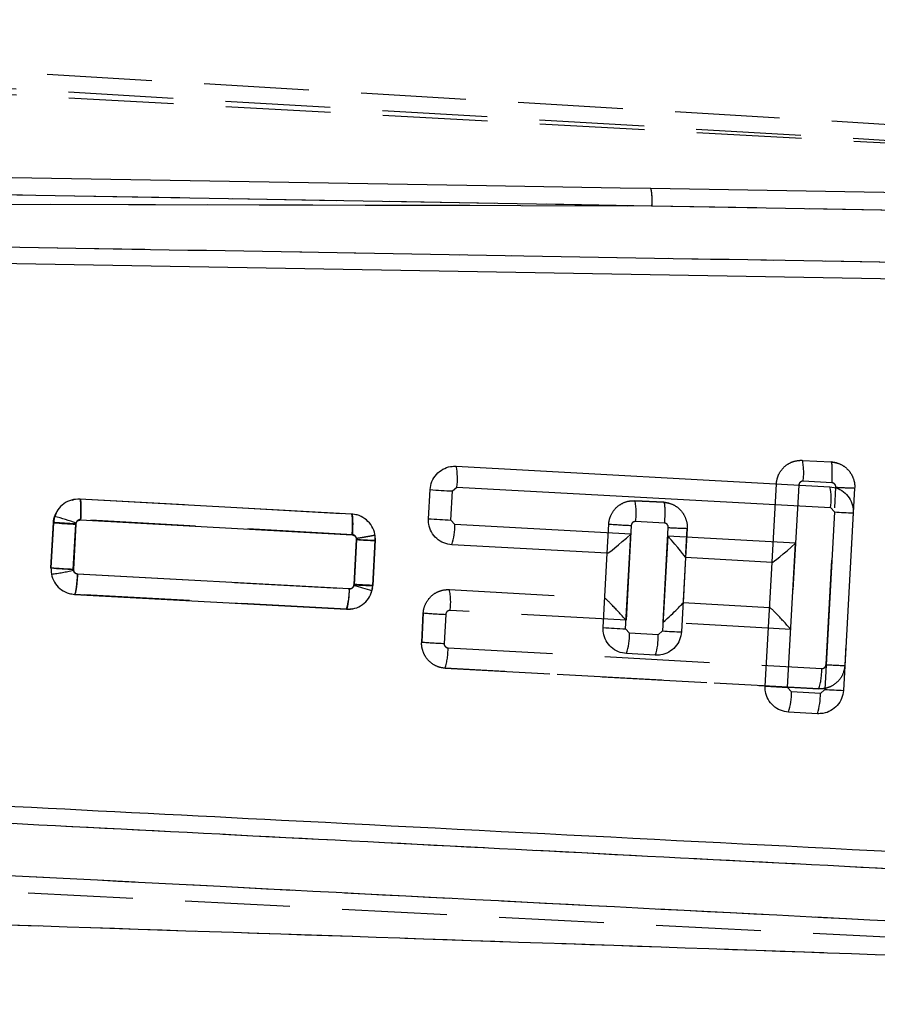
# Model space of a CAD drawing. Extents: x 33 to 408, y 78 to 258.
# Tile 16 of 24: x 172 to 182, y 233 to 245. Entities that reach past the tile are written whole.
import ezdxf

# ---------------------------------------------------------------- set-up
doc = ezdxf.new("R2010")
doc.units = 0
doc.linetypes.add('HIDDEN', pattern=[1.905, 1.27, -0.635])
doc.layers.get('0').update_dxf_attribs({"linetype": 'CONTINUOUS'})
doc.layers.add('FORMATO', color=179, linetype='CONTINUOUS')
doc.styles.add('SLDTEXTSTYLE0', font='TXT', dxfattribs={"width": 0.75})
doc.dimstyles.new('SLDDIMSTYLE1', dxfattribs={"dimtxt": 3.5, "dimasz": 3.302, "dimexe": 0, "dimexo": 0.0625, "dimgap": 0.875, "dimtad": 1, "dimdec": 1, "dimrnd": 1e-09, "dimzin": 12, "dimtxsty": 'SLDTEXTSTYLE0', "dimsah": 1, "dimcen": 0.09, "dimazin": 3, "dimtfac": 1, "dimtofl": 0, "dimtmove": 0, "dimatfit": 3, "dimtolj": 1, "dimtzin": 12})
doc.dimstyles.new('SLDDIMSTYLE2', dxfattribs={"dimtxt": 3.5, "dimasz": 3.302, "dimexe": 0, "dimexo": 0.0625, "dimgap": 0.875, "dimtad": 1, "dimdec": 0, "dimrnd": 1e-09, "dimzin": 12, "dimtxsty": 'SLDTEXTSTYLE0', "dimsah": 1, "dimcen": 0.09, "dimazin": 3, "dimtfac": 1, "dimtofl": 0, "dimtmove": 0, "dimatfit": 3, "dimtolj": 1, "dimtzin": 12})

# ---------------------------------------------------------------- blocks, each defined once
blk = doc.blocks.new('_D_1')
at = {"layer": 'FORMATO'}
for p, q in [((200.051, 247.988), (232.807, 247.988)), ((231.807, 247.988), (231.807, 194.023)), ((143.173, 194.023), (232.807, 194.023))]:
    blk.add_line(p, q, dxfattribs=at)
for points in [[(231.807, 247.988), (231.299, 244.686), (232.315, 244.686)], [(231.807, 194.023), (232.315, 197.325), (231.299, 197.325)]]:
    blk.add_solid(points, dxfattribs=at)
at = {"layer": 'FORMATO', "insert": (227.295, 218.082), "char_height": 3.5, "attachment_point": 1, "rotation": 90, "style": 'SLDTEXTSTYLE0'}
blk.add_mtext('59', dxfattribs=at)
blk = doc.blocks.new('_D_2')
at = {"layer": 'FORMATO'}
for p, q in [((64.642, 209.085), (64.642, 254.884)), ((221.125, 235.719), (221.125, 254.884)), ((221.125, 253.884), (64.642, 253.884))]:
    blk.add_line(p, q, dxfattribs=at)
for points in [[(64.642, 253.884), (67.944, 253.376), (67.944, 254.392)], [(221.125, 253.884), (217.823, 254.392), (217.823, 253.376)]]:
    blk.add_solid(points, dxfattribs=at)
at = {"layer": 'FORMATO', "insert": (135.268, 258.395), "char_height": 3.5, "attachment_point": 1, "style": 'SLDTEXTSTYLE0'}
blk.add_mtext('156', dxfattribs=at)

msp = doc.modelspace()

# ---------------------------------------------------------------- linework, layer by layer
at = {"color": 7, "linetype": 'HIDDEN'}
for p, q in [((160.9872, 244.6427), (206.0685, 241.9584)), ((161.245, 244.4265), (206.4878, 241.7465)), ((161.2463, 244.309), (209.6714, 241.6371)), ((167.0181, 242.5881), (179.7244, 242.3698)), ((166.7236, 242.4025), (179.7244, 242.3698)), ((179.7244, 242.3698), (196.8852, 242.073)), ((181.5477, 239.2843), (181.8972, 239.265)), ((181.9591, 239.2548), (181.8972, 239.265)), ((181.9054, 239.0121), (181.5558, 239.0314)), ((181.179, 238.0484), (181.2316, 239.0013)), ((181.5031, 238.9842), (181.4067, 237.236)), ((181.8337, 236.8083), (181.9524, 238.9587)), ((182.1802, 238.949), (182.0615, 236.7979)), ((172.7925, 238.8176), (172.7927, 238.8176)), ((172.7927, 238.8176), (176.085, 238.6352)), ((179.5177, 238.7954), (179.8672, 238.7761)), ((179.8671, 238.7761), (179.5177, 238.7954)), ((179.8672, 238.7761), (179.8671, 238.7761)), ((179.9291, 238.7659), (179.8671, 238.7761)), ((172.482, 238.594), (172.4712, 238.5309)), ((176.0935, 238.3823), (172.8008, 238.5647)), ((179.8754, 238.5232), (179.5258, 238.5425)), ((172.4411, 237.9834), (172.4712, 238.5309)), ((172.4712, 238.5309), (172.4411, 237.9834)), ((172.7427, 238.5126), (172.7126, 237.9662)), ((179.182, 238.1578), (179.2016, 238.5124)), ((179.4731, 238.4953), (179.4097, 237.3466)), ((179.859, 237.3217), (179.9224, 238.4698)), ((180.1501, 238.4601), (180.1306, 238.1062)), ((180.1334, 238.1565), (180.1501, 238.4601)), ((176.114, 237.7796), (176.144, 238.326)), ((176.144, 238.326), (176.1435, 238.337)), ((176.3717, 238.3157), (176.3416, 237.7683)), ((176.3416, 237.7683), (176.3717, 238.3157)), ((176.3717, 238.3157), (176.3687, 238.3783)), ((180.1306, 238.1054), (180.1005, 237.5596)), ((172.7126, 237.9662), (172.7136, 237.9532)), ((172.7639, 237.9096), (176.0562, 237.7273)), ((176.3369, 237.7375), (176.3165, 237.6712)), ((176.3358, 237.734), (176.3416, 237.7683)), ((177.2696, 237.7176), (179.1528, 237.6133)), ((172.7283, 237.6632), (172.7283, 237.6632)), ((176.0208, 237.481), (172.7283, 237.6632)), ((172.7283, 237.6632), (176.0208, 237.481)), ((176.0208, 237.481), (176.0998, 237.4901)), ((176.0424, 237.4817), (176.0208, 237.481)), ((176.0208, 237.481), (176.0208, 237.481)), ((180.1005, 237.5608), (181.1497, 237.5027)), ((176.9341, 237.0815), (176.9535, 237.4345)), ((176.9535, 237.4345), (176.9341, 237.0815)), ((177.225, 237.4175), (177.2056, 237.0652)), ((179.4097, 237.3466), (177.2777, 237.4646)), ((181.4067, 237.236), (179.859, 237.3217)), ((177.2528, 237.0118), (181.781, 236.7612)), ((181.7454, 236.5149), (177.217, 236.7655)), ((177.217, 236.7655), (181.7454, 236.5149)), ((192.4569, 232.9967), (166.5326, 234.3271))]:
    msp.add_line(p, q, dxfattribs=at)
at = {"color": 7, "linetype": 'CONTINUOUS'}
for p, q in [((167.0181, 242.5881), (179.7244, 242.3698)), ((166.7236, 242.4025), (179.7244, 242.3698)), ((179.7244, 242.3698), (196.8852, 242.073)), ((196.084, 241.2541), (167.488, 241.7422)), ((177.3521, 239.2131), (181.8805, 238.9641)), ((177.0165, 238.5772), (177.0361, 238.9301)), ((177.2881, 238.5601), (177.3076, 238.913)), ((177.3076, 238.913), (177.3603, 238.9602)), ((177.3603, 238.9602), (181.8887, 238.7111)), ((176.0844, 238.6336), (172.7918, 238.8147)), ((181.8887, 238.7111), (181.9358, 238.6585)), ((172.4857, 238.6053), (172.4712, 238.528)), ((172.8003, 238.5617), (176.092, 238.3807)), ((177.3352, 238.5074), (177.2881, 238.5601)), ((181.9358, 238.6585), (181.8171, 236.5074)), ((182.1636, 238.648), (182.0449, 236.4969)), ((172.4712, 238.528), (172.4409, 237.9806)), ((172.7124, 237.9635), (172.7427, 238.511)), ((172.7427, 238.511), (172.7453, 238.5245)), ((179.4673, 238.3902), (177.3352, 238.5074)), ((176.144, 238.3234), (176.1137, 237.7759)), ((176.3414, 237.7653), (176.3717, 238.3127)), ((179.4039, 237.2414), (179.4673, 238.3902)), ((179.9166, 238.3655), (179.8532, 237.2166)), ((181.4643, 238.2804), (179.9166, 238.3655)), ((179.182, 238.1576), (177.2996, 238.2611)), ((181.3678, 236.5322), (181.4643, 238.2804)), ((179.1324, 237.2585), (179.182, 238.1576)), ((180.1306, 238.1054), (180.081, 237.2062)), ((181.179, 238.0478), (180.1306, 238.1054)), ((181.0963, 236.5492), (181.179, 238.0478)), ((176.0569, 237.7256), (172.7646, 237.9066)), ((176.1137, 237.7759), (176.1119, 237.7648)), ((176.3315, 237.7034), (176.3414, 237.7653)), ((172.7286, 237.6603), (176.0212, 237.4793)), ((179.4511, 237.1887), (179.4039, 237.2414)), ((179.8006, 237.1695), (179.4511, 237.1887)), ((179.8532, 237.2166), (179.8006, 237.1695)), ((179.7649, 236.9231), (179.4154, 236.9424)), ((181.415, 236.4795), (181.3678, 236.5322)), ((181.7645, 236.4602), (181.415, 236.4795)), ((181.8171, 236.5074), (181.7645, 236.4602)), ((181.7288, 236.2139), (181.3793, 236.2332))]:
    msp.add_line(p, q, dxfattribs=at)
at = {"color": 7, "linetype": 'CONTINUOUS', "flags": 128}
for points in [[(179.7124, 242.5774), (179.3395, 242.5838), (177.721, 242.6113), (171.247, 242.7211), (167.0067, 242.7926)], [(195.57, 242.3058), (194.8864, 242.3176), (188.4125, 242.4288), (179.7124, 242.5774)], [(179.1832, 238.1575), (179.1825, 238.1575), (179.1821, 238.1576), (179.182, 238.1576)]]:
    msp.add_lwpolyline(points, dxfattribs=at)
at = {"color": 7, "linetype": 'HIDDEN', "flags": 128}
msp.add_lwpolyline([(172.6978, 238.8038), (172.7312, 238.8148), (172.7924, 238.8176), (172.7925, 238.8176), (172.7925, 238.8176)], dxfattribs=at)
at = {"color": 7, "linetype": 'CONTINUOUS'}
for centre, radius, start, end in [((178.9884, 242.4316), 0.7386, 355.19551, 11.38702), ((176.6317, 239.0632), 0.7358, 351.94882, 11.7529), ((177.6969, 247.2479), 8.344, 265.45727, 267.32546), ((181.1601, 238.8142), 0.7358, 351.94882, 11.7529), ((171.1959, 234.0035), 4.7791, 71.08307, 74.34292), ((177.6771, 246.8914), 8.3404, 265.45726, 267.32625), ((182.3511, 245.2095), 6.5642, 266.37267, 268.3626), ((173.1251, 246.7952), 8.293, 265.47746, 267.35714), ((176.6158, 238.4857), 0.7198, 341.81522, 1.72724), ((176.583, 245.2817), 6.9722, 266.38961, 268.26301), ((180.1323, 238.1057), 0.00175, 163.60642, 189.9596), ((173.1017, 246.2982), 8.3438, 265.45729, 267.32554), ((181.1733, 237.9322), 0.1157, 86.59303, 87.16937), ((175.3374, 237.7039), 0.7198, 341.81542, 1.72705), ((174.7276, 232.389), 5.5512, 73.20657, 75.5601), ((176.5333, 244.3558), 6.5932, 266.35079, 268.33193), ((179.7909, 245.5614), 8.329, 265.46545, 267.33705), ((178.7314, 237.1672), 0.72, 341.8064, 1.71217), ((179.0807, 237.148), 0.7202, 341.80906, 1.70952), ((180.2687, 243.7717), 6.5682, 266.3737, 268.36234), ((181.754, 244.8384), 8.3152, 265.46384, 267.33847), ((180.6954, 236.4579), 0.7199, 341.80478, 1.7138), ((181.0448, 236.4387), 0.72, 341.8064, 1.71217), ((182.2326, 243.0634), 6.5692, 266.3739, 268.36231)]:
    msp.add_arc(centre, radius, start, end, dxfattribs=at)
at = {"color": 7, "linetype": 'HIDDEN'}
for centre, radius, start, end in [((178.9884, 242.4316), 0.7386, 355.19551, 11.38702), ((180.8258, 239.1345), 0.7373, 351.95756, 11.72061), ((182.3383, 245.313), 6.366, 266.52443, 268.5763), ((178.7975, 238.6456), 0.7356, 351.94244, 11.75253), ((179.8593, 246.8034), 8.3171, 265.46419, 267.33851), ((180.3082, 244.8288), 6.3707, 266.52757, 268.57799), ((176.5526, 244.8333), 6.5201, 266.40713, 268.41045), ((176.0663, 238.3324), 0.3059, 356.87938, 8.64791), ((173.1091, 246.3422), 8.3855, 265.43085, 267.28982), ((172.182, 240.1306), 2.2413, 276.79084, 283.71905), ((176.5493, 237.5679), 0.7357, 351.93135, 11.73671), ((177.6084, 245.702), 8.2934, 265.47091, 267.35058), ((177.5526, 245.1194), 8.0616, 265.59939, 267.53298), ((176.5328, 236.9905), 0.7202, 341.80101, 1.70047), ((181.0611, 236.7396), 0.7202, 341.81466, 1.71423), ((182.2493, 243.366), 6.5708, 266.37373, 268.36172)]:
    msp.add_arc(centre, radius, start, end, dxfattribs=at)
at = {"color": 7, "linetype": 'CONTINUOUS'}
for centre, major_axis, ratio, start_param, end_param in [((179.4454, 238.3935), (0.2631, 0.2356), 0.0483709, 3.1899355, 4.7523436), ((179.8947, 238.3688), (-0.2357, 0.2631), 0.0399838, 3.1815472, 4.6640462), ((181.4424, 238.2837), (0.2631, 0.2356), 0.0483709, 3.1899355, 4.7523436)]:
    msp.add_ellipse(centre, major_axis=major_axis, ratio=ratio, start_param=start_param, end_param=end_param, dxfattribs=at)
at = {"color": 7, "linetype": 'HIDDEN'}
for centre, major_axis, ratio, start_param, end_param in [((179.3878, 237.3499), (-0.2357, 0.2632), 0.0399855, 4.6640637, 6.2432132), ((179.8371, 237.325), (0.2631, 0.2355), 0.0483726, 4.7523611, 6.23486), ((181.3848, 237.2393), (-0.2357, 0.2632), 0.0399855, 4.6640637, 6.2432132)]:
    msp.add_ellipse(centre, major_axis=major_axis, ratio=ratio, start_param=start_param, end_param=end_param, dxfattribs=at)
at = {"color": 7, "linetype": 'CONTINUOUS'}
for points, knots in [([(196.4342, 241.4438), (191.5526, 241.5284), (181.8458, 241.6966), (172.1386, 241.8632), (167.313, 241.9461)], [0, 0, 0, 0, 0.502896, 1, 1, 1, 1]), ([(177.0361, 238.9301), (177.0412, 238.9635), (177.0515, 239.0303), (177.1078, 239.117), (177.1871, 239.1805), (177.2733, 239.2122), (177.3295, 239.2128), (177.3521, 239.2131)], [0, 0, 0, 0, 0.213712, 0.427415, 0.6412702, 0.8557014, 1, 1, 1, 1]), ([(181.8805, 238.9641), (181.9141, 238.9589), (181.9813, 238.9485), (182.0685, 238.8915), (182.132, 238.8113), (182.1628, 238.7252), (182.1634, 238.6697), (182.1636, 238.648)], [0, 0, 0, 0, 0.2157231, 0.4314294, 0.6470578, 0.8621251, 1, 1, 1, 1]), ([(172.7918, 238.8147), (172.7572, 238.8131), (172.688, 238.8101), (172.5941, 238.762), (172.5223, 238.6918), (172.4973, 238.6327), (172.4857, 238.6053)], [0, 0, 0, 0, 0.25953277, 0.51909829, 0.77746213, 1, 1, 1, 1]), ([(172.8003, 238.5617), (172.8011, 238.5793), (172.8034, 238.6264), (172.8047, 238.6979), (172.8031, 238.7626), (172.7988, 238.806), (172.7942, 238.8118), (172.7918, 238.8147)], [0, 0, 0, 0, 0.1343091, 0.3592665, 0.5728446, 0.7864233, 1, 1, 1, 1]), ([(172.7453, 238.5245), (172.7477, 238.5301), (172.7526, 238.5411), (172.7663, 238.5534), (172.7827, 238.5611), (172.7945, 238.5615), (172.8003, 238.5617)], [0, 0, 0, 0, 0.25225913, 0.50441728, 0.75944662, 1, 1, 1, 1]), ([(176.3717, 238.3127), (176.3702, 238.3469), (176.3673, 238.4153), (176.3203, 238.5089), (176.2474, 238.582), (176.1638, 238.6237), (176.107, 238.6308), (176.0844, 238.6336)], [0, 0, 0, 0, 0.2131979, 0.4263515, 0.6405651, 0.8563559, 1, 1, 1, 1]), ([(176.092, 238.3807), (176.0936, 238.4136), (176.0967, 238.4795), (176.0963, 238.563), (176.0923, 238.6217), (176.087, 238.6297), (176.0844, 238.6336)], [0, 0, 0, 0, 0.2500001, 0.5000004, 0.7499987, 1, 1, 1, 1]), ([(177.2996, 238.2611), (177.266, 238.2662), (177.1988, 238.2766), (177.1116, 238.3336), (177.0481, 238.4138), (177.0172, 238.4999), (177.0167, 238.5555), (177.0165, 238.5772)], [0, 0, 0, 0, 0.2156956, 0.4313968, 0.6469671, 0.861912, 1, 1, 1, 1]), ([(176.092, 238.3807), (176.0963, 238.3801), (176.1068, 238.3788), (176.122, 238.371), (176.1349, 238.3579), (176.1432, 238.3414), (176.1437, 238.3294), (176.144, 238.3234)], [0, 0, 0, 0, 0.1526563, 0.3701872, 0.5824504, 0.7911553, 1, 1, 1, 1]), ([(172.4409, 237.9806), (172.4424, 237.9464), (172.4455, 237.878), (172.4927, 237.7844), (172.5659, 237.7115), (172.6495, 237.67), (172.7061, 237.663), (172.7286, 237.6603)], [0, 0, 0, 0, 0.2134154, 0.4267937, 0.6411508, 0.8570325, 1, 1, 1, 1]), ([(172.7646, 237.9066), (172.7603, 237.9071), (172.7498, 237.9085), (172.7346, 237.9162), (172.7216, 237.9293), (172.7133, 237.9457), (172.7127, 237.9576), (172.7124, 237.9635)], [0, 0, 0, 0, 0.1528292, 0.3713152, 0.5849359, 0.7953522, 1, 1, 1, 1]), ([(172.7287, 237.6603), (172.7313, 237.6629), (172.7366, 237.6681), (172.7456, 237.7108), (172.7543, 237.7751), (172.7608, 237.845), (172.7636, 237.8906), (172.7646, 237.9066)], [0, 0, 0, 0, 0.21587344, 0.43174652, 0.64761853, 0.87679799, 1, 1, 1, 1]), ([(176.1119, 237.7648), (176.1098, 237.7593), (176.1056, 237.748), (176.0923, 237.735), (176.0755, 237.7264), (176.0631, 237.7259), (176.0569, 237.7256)], [0, 0, 0, 0, 0.2404573, 0.4908041, 0.7456474, 1, 1, 1, 1]), ([(176.0212, 237.4793), (176.0557, 237.4808), (176.1248, 237.4837), (176.2184, 237.5315), (176.2943, 237.6052), (176.319, 237.6705), (176.3315, 237.7034)], [0, 0, 0, 0, 0.2493016, 0.4986508, 0.7467222, 1, 1, 1, 1]), ([(179.4154, 236.9424), (179.3818, 236.9476), (179.3146, 236.958), (179.2274, 237.015), (179.1639, 237.0953), (179.1331, 237.1814), (179.1326, 237.2369), (179.1324, 237.2585)], [0, 0, 0, 0, 0.21578613, 0.43156445, 0.64723992, 0.86230403, 1, 1, 1, 1]), ([(180.081, 237.2062), (180.0758, 237.1728), (180.0656, 237.1061), (180.0093, 237.0194), (179.9301, 236.9558), (179.8438, 236.9241), (179.7876, 236.9234), (179.7649, 236.9231)], [0, 0, 0, 0, 0.2136138, 0.4272272, 0.6409287, 0.8552199, 1, 1, 1, 1]), ([(181.3793, 236.2332), (181.3457, 236.2384), (181.2785, 236.2488), (181.1913, 236.3058), (181.1278, 236.386), (181.097, 236.4721), (181.0965, 236.5276), (181.0963, 236.5492)], [0, 0, 0, 0, 0.2157972, 0.4316027, 0.647315, 0.8624204, 1, 1, 1, 1]), ([(182.0449, 236.4969), (182.0397, 236.4635), (182.0295, 236.3968), (181.9733, 236.3101), (181.894, 236.2466), (181.8077, 236.2148), (181.7515, 236.2141), (181.7288, 236.2139)], [0, 0, 0, 0, 0.2135995, 0.427195, 0.640857, 0.8551041, 1, 1, 1, 1]), ([(167.1114, 235.3417), (167.127, 235.3409), (167.6812, 235.3124), (170.3892, 235.1734), (178.7543, 234.7441), (186.5818, 234.3424), (192.2551, 234.0512)], [0, 0, 0, 0, 0.0018694, 0.0661233, 0.3231391, 1, 1, 1, 1]), ([(166.9148, 235.1465), (171.1668, 234.9272), (179.6579, 234.4893), (188.1502, 234.0523), (192.39, 233.8341)], [0, 0, 0, 0, 0.5007601, 1, 1, 1, 1]), ([(192.4847, 233.1914), (186.4867, 233.5001), (177.845, 233.9448), (169.2051, 234.3906), (166.5621, 234.527)], [0, 0, 0, 0, 0.6940825, 1, 1, 1, 1]), ([(165.306, 233.8664), (167.0773, 233.8107), (174.9924, 233.5621), (182.9089, 233.28), (189.0538, 233.0611)], [0, 0, 0, 0, 0.22378, 1, 1, 1, 1])]:
    msp.add_open_spline(points, degree=3, knots=knots, dxfattribs=at)
at = {"color": 7, "linetype": 'HIDDEN'}
for points, knots in [([(196.4342, 241.4438), (191.5526, 241.5284), (181.8458, 241.6966), (172.1386, 241.8632), (167.313, 241.9461)], [0, 0, 0, 0, 0.502896, 1, 1, 1, 1]), ([(181.2316, 239.0013), (181.2316, 239.0013), (181.2358, 239.0346), (181.248, 239.1024), (181.3049, 239.19), (181.3867, 239.2544), (181.4726, 239.2827), (181.5272, 239.2856), (181.5477, 239.2843), (181.5477, 239.2843)], [0, 0, 0, 0, 0.0001281, 0.2146644, 0.4332177, 0.6522453, 0.8691055, 0.9998727, 1, 1, 1, 1]), ([(181.9054, 239.0121), (181.9069, 239.045), (181.9099, 239.1109), (181.9094, 239.1945), (181.9053, 239.2532), (181.8999, 239.2611), (181.8972, 239.265)], [0, 0, 0, 0, 0.2499969, 0.5000002, 0.7499998, 1, 1, 1, 1]), ([(181.8972, 239.265), (181.9177, 239.2626), (181.9723, 239.2562), (182.0546, 239.2167), (182.1291, 239.1439), (182.1728, 239.0511), (182.1843, 238.9824), (182.1802, 238.949), (182.1802, 238.949)], [0, 0, 0, 0, 0.1311058, 0.3508401, 0.5691506, 0.7846862, 0.9998719, 1, 1, 1, 1]), ([(181.5558, 239.0314), (181.5524, 239.0314), (181.5434, 239.0313), (181.5292, 239.0264), (181.5155, 239.0157), (181.506, 239.001), (181.5041, 238.9897), (181.5031, 238.9842)], [0, 0, 0, 0, 0.1297497, 0.3453729, 0.5651796, 0.7883261, 1, 1, 1, 1]), ([(181.9524, 238.9587), (181.9521, 238.9645), (181.9516, 238.9761), (181.9436, 238.9919), (181.9313, 239.0041), (181.9177, 239.0107), (181.9087, 239.0117), (181.9054, 239.0121)], [0, 0, 0, 0, 0.2188863, 0.43772, 0.6566503, 0.8727534, 1, 1, 1, 1]), ([(172.7927, 238.8176), (172.795, 238.8147), (172.7996, 238.8089), (172.8039, 238.7646), (172.8059, 238.6861), (172.8027, 238.6103), (172.8008, 238.5647)], [0, 0, 0, 0, 0.2142397, 0.4284794, 0.6555492, 1, 1, 1, 1]), ([(179.2016, 238.5124), (179.2016, 238.5124), (179.2016, 238.546), (179.22, 238.6133), (179.2743, 238.7012), (179.3567, 238.7653), (179.4425, 238.7943), (179.4972, 238.7961), (179.5176, 238.7954), (179.5177, 238.7954)], [0, 0, 0, 0, 0.0001271, 0.2146879, 0.4331064, 0.6520829, 0.8690728, 0.9998728, 1, 1, 1, 1]), ([(179.8672, 238.7761), (179.8699, 238.7722), (179.8753, 238.7643), (179.8794, 238.7056), (179.8799, 238.622), (179.8769, 238.5561), (179.8754, 238.5232)], [0, 0, 0, 0, 0.2500018, 0.5000017, 0.7499988, 1, 1, 1, 1]), ([(179.8672, 238.7761), (179.8876, 238.7737), (179.9422, 238.7673), (180.0245, 238.7278), (180.099, 238.655), (180.1428, 238.5622), (180.1543, 238.4935), (180.1502, 238.4601), (180.1501, 238.4601)], [0, 0, 0, 0, 0.1310528, 0.3506741, 0.5690326, 0.7847116, 0.9998719, 1, 1, 1, 1]), ([(172.4712, 238.5309), (172.4712, 238.5309), (172.4725, 238.5518), (172.4782, 238.5957), (172.4991, 238.6341), (172.5099, 238.6539)], [0, 0, 0, 0, 0.0004588, 0.4841365, 1, 1, 1, 1]), ([(172.8008, 238.5647), (172.7971, 238.5646), (172.7872, 238.5646), (172.7717, 238.5593), (172.7596, 238.55), (172.7501, 238.5381), (172.7445, 238.5263), (172.7432, 238.5163), (172.7427, 238.5126)], [0, 0, 0, 0, 0.1283174, 0.3427945, 0.5572235, 0.6505229, 0.8699383, 1, 1, 1, 1]), ([(176.085, 238.6352), (176.0877, 238.6313), (176.0932, 238.6234), (176.0973, 238.5646), (176.0979, 238.4811), (176.095, 238.4152), (176.0935, 238.3823)], [0, 0, 0, 0, 0.2499996, 0.4999989, 0.7500004, 1, 1, 1, 1]), ([(179.5258, 238.5425), (179.5224, 238.5425), (179.5134, 238.5424), (179.4992, 238.5375), (179.4855, 238.5268), (179.4759, 238.5121), (179.474, 238.5008), (179.4731, 238.4953)], [0, 0, 0, 0, 0.1301708, 0.3458177, 0.5654866, 0.7884596, 1, 1, 1, 1]), ([(172.7427, 238.5126), (172.7346, 238.5131), (172.7089, 238.5147), (172.6552, 238.518), (172.5858, 238.5224), (172.5225, 238.5266), (172.4795, 238.5297), (172.474, 238.5305), (172.4712, 238.5309)], [0, 0, 0, 0, 0.05880856, 0.18712778, 0.3903461, 0.59356693, 0.79678332, 1, 1, 1, 1]), ([(179.9224, 238.4698), (179.9221, 238.4756), (179.9216, 238.4872), (179.9136, 238.503), (179.9013, 238.5152), (179.8876, 238.5218), (179.8787, 238.5228), (179.8754, 238.5232)], [0, 0, 0, 0, 0.2189528, 0.4378837, 0.6566794, 0.8726926, 1, 1, 1, 1]), ([(176.1435, 238.337), (176.1426, 238.3409), (176.1404, 238.3507), (176.1317, 238.3646), (176.1187, 238.3753), (176.1054, 238.381), (176.0972, 238.3819), (176.0935, 238.3823)], [0, 0, 0, 0, 0.1627803, 0.4111991, 0.6597511, 0.8456597, 1, 1, 1, 1]), ([(176.3687, 238.3783), (176.3661, 238.3772), (176.3609, 238.3749), (176.3185, 238.3664), (176.2561, 238.3552), (176.2003, 238.346), (176.1622, 238.3399), (176.151, 238.3382), (176.1435, 238.337)], [0, 0, 0, 0, 0.2269201, 0.4538394, 0.6807683, 0.9076857, 0.9383097, 1, 1, 1, 1]), ([(172.7136, 237.9532), (172.7155, 237.9472), (172.7193, 237.9352), (172.732, 237.921), (172.7475, 237.9118), (172.7587, 237.9103), (172.7639, 237.9096)], [0, 0, 0, 0, 0.2620508, 0.5241558, 0.7840483, 1, 1, 1, 1]), ([(172.7639, 237.9096), (172.7617, 237.8771), (172.7574, 237.8121), (172.7478, 237.7306), (172.7375, 237.6739), (172.7313, 237.6668), (172.7283, 237.6632)], [0, 0, 0, 0, 0.2499972, 0.5000009, 0.7499988, 1, 1, 1, 1]), ([(176.0562, 237.7273), (176.0541, 237.6948), (176.0499, 237.6298), (176.0403, 237.5484), (176.03, 237.4916), (176.0239, 237.4845), (176.0208, 237.481)], [0, 0, 0, 0, 0.2500022, 0.4999981, 0.7499985, 1, 1, 1, 1]), ([(176.0562, 237.7273), (176.0594, 237.7273), (176.0682, 237.7273), (176.0828, 237.7317), (176.0979, 237.7421), (176.109, 237.7574), (176.1132, 237.7708), (176.1138, 237.7783), (176.114, 237.7796)], [0, 0, 0, 0, 0.1095296, 0.3068041, 0.5221683, 0.7375004, 0.9551956, 1, 1, 1, 1]), ([(176.3416, 237.7683), (176.3383, 237.7683), (176.3316, 237.7683), (176.2799, 237.7706), (176.2053, 237.7745), (176.1444, 237.7779), (176.114, 237.7796)], [0, 0, 0, 0, 0.2499996, 0.5, 0.7499947, 1, 1, 1, 1]), ([(176.9535, 237.4345), (176.9535, 237.4345), (176.9535, 237.4681), (176.9718, 237.5354), (177.0261, 237.6232), (177.1085, 237.6874), (177.1943, 237.7165), (177.2491, 237.7182), (177.2696, 237.7176), (177.2696, 237.7176)], [0, 0, 0, 0, 0.00012706, 0.21465115, 0.43279155, 0.65161104, 0.86864285, 0.99987286, 1, 1, 1, 1]), ([(177.2777, 237.4646), (177.2743, 237.4646), (177.2653, 237.4646), (177.251, 237.4596), (177.2374, 237.4489), (177.2278, 237.4342), (177.2259, 237.4229), (177.225, 237.4175)], [0, 0, 0, 0, 0.1305354, 0.3462017, 0.5658198, 0.7885154, 1, 1, 1, 1]), ([(177.217, 236.7655), (177.217, 236.7655), (177.1833, 236.7676), (177.1165, 236.7825), (177.0306, 236.837), (176.9667, 236.9162), (176.9375, 237.0018), (176.9312, 237.0588), (176.9341, 237.0815), (176.9341, 237.0815)], [0, 0, 0, 0, 0.0001274, 0.2159165, 0.428295, 0.6399279, 0.8532104, 0.9998719, 1, 1, 1, 1]), ([(177.2056, 237.0652), (177.2057, 237.0613), (177.2059, 237.0517), (177.2113, 237.037), (177.2219, 237.0238), (177.2362, 237.0144), (177.2472, 237.0127), (177.2528, 237.0118)], [0, 0, 0, 0, 0.1491274, 0.3656708, 0.5784766, 0.7885695, 1, 1, 1, 1]), ([(182.0615, 236.7979), (182.0615, 236.7979), (182.0573, 236.7646), (182.0451, 236.6968), (181.9883, 236.6092), (181.9066, 236.5451), (181.8207, 236.516), (181.766, 236.5142), (181.7454, 236.5149), (181.7454, 236.5149)], [0, 0, 0, 0, 0.0001281, 0.2146049, 0.4328931, 0.6516007, 0.8682745, 0.9998728, 1, 1, 1, 1]), ([(181.781, 236.7612), (181.7844, 236.7612), (181.7934, 236.7613), (181.8077, 236.7662), (181.8214, 236.7769), (181.8309, 236.7916), (181.8328, 236.8029), (181.8337, 236.8083)], [0, 0, 0, 0, 0.13115977, 0.3466561, 0.5660163, 0.78856957, 1, 1, 1, 1]), ([(166.9148, 235.1465), (171.1668, 234.9272), (179.6579, 234.4893), (188.1502, 234.0523), (192.39, 233.8341)], [0, 0, 0, 0, 0.5007601, 1, 1, 1, 1]), ([(192.4847, 233.1914), (186.4867, 233.5001), (177.845, 233.9448), (169.2051, 234.3906), (166.5621, 234.527)], [0, 0, 0, 0, 0.6940825, 1, 1, 1, 1]), ([(165.306, 233.8664), (167.0773, 233.8107), (174.9924, 233.5621), (182.9089, 233.28), (189.0538, 233.0611)], [0, 0, 0, 0, 0.22378, 1, 1, 1, 1])]:
    msp.add_open_spline(points, degree=3, knots=knots, dxfattribs=at)

# ---------------------------------------------------------------- dimensions: what is measured, and where the dimension line sits
at = {"layer": 'FORMATO'}
dim = msp.add_linear_dim(base=(64.6416, 253.8836), p1=(221.1251, 234.7192), p2=(64.6416, 208.0852), dimstyle='SLDDIMSTYLE2', dxfattribs=at)
dim.commit()
dim.dimension.update_dxf_attribs({"geometry": '_D_2', "text_midpoint": (139.1467, 253.8836), "dimtype": 160})
dim = msp.add_linear_dim(base=(231.8065, 194.0229), p1=(199.0507, 247.9877), p2=(142.1728, 194.0229), angle=90, dimstyle='SLDDIMSTYLE1', dxfattribs=at)
dim.commit()
dim.dimension.update_dxf_attribs({"geometry": '_D_1', "text_midpoint": (231.8065, 220.6679), "dimtype": 160})

doc.saveas('drawing.dxf')
